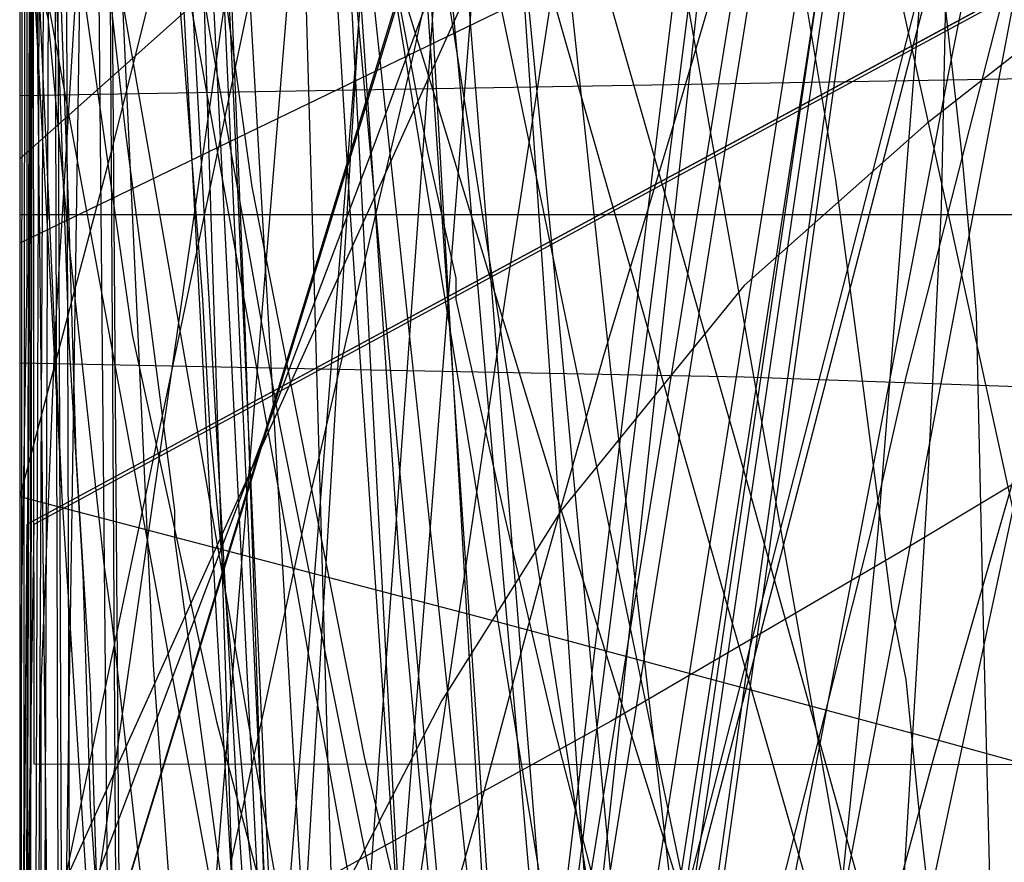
# Model space of a CAD drawing. Header units: millimetres. Extents: x 0 to 1231, y -1 to 564.
# Tile 130 of 163: x 0 to 14, y 96 to 108. Entities that reach past the tile are written whole.
import ezdxf

# ---------------------------------------------------------------- set-up
doc = ezdxf.new("R2010")
doc.units = ezdxf.units.MM
doc.layers.add('1', color=7, linetype='Continuous')

# ---------------------------------------------------------------- blocks, each defined once
blk = doc.blocks.new('PART007')
at = {"layer": '1'}
blk.add_lwpolyline([(1.1, 141.1), (0.8, 138.9), (0.5, 136.8), (0.3, 134.6), (0.1, 131.3), (0, 129.1), (0, 122.5), (0.1, 120.8), (0.1, 120.4), (0.2, 118.2), (0.8, 111.6), (1, 110.6), (1.5, 106.2), (2.2, 100.8), (2.2, 100.4), (2.9, 95.3)], dxfattribs=at)
blk = doc.blocks.new('PART014')
at = {"layer": '1'}
blk.add_lwpolyline([(559.3, 242.7), (491.5, 239.2), (439.2, 237.3), (382.5, 235.5), (327.8, 234.5), (271.3, 233.1), (184.5, 231.5), (126.5, 230.8), (125.1, 227.9), (123.6, 230.8), (0, 231), (0, 41.8), (123.5, 41.8), (125, 44.8), (126.5, 41.8), (162.8, 41.2), (240.9, 38.1), (307.4, 35.7), (376.2, 33.2), (463.1, 29.8), (535.6, 26.7), (606, 23.4)], dxfattribs=at)
blk = doc.blocks.new('PART015')
at = {"layer": '1'}
blk.add_lwpolyline([(281, 0), (289, 23.6), (7.3, 114.3), (0, 90.5)], close=True, dxfattribs=at)
blk = doc.blocks.new('PART019')
at = {"layer": '1'}
blk.add_lwpolyline([(609.6, 303.1), (526.4, 300), (447.8, 296.7), (366.9, 293.5), (242.2, 287.9), (192.2, 285.3), (143.7, 283.1), (142.2, 280.1), (140.7, 283), (106.6, 282.5), (71.1, 282.2), (0, 282.1), (0, 57.2), (71.1, 56.3), (140.6, 55.2), (142.1, 58.2), (143.5, 55.2), (194, 53.5), (257, 52.2), (317, 49.3), (377, 46.2), (503.2, 40.8), (557, 38.2)], dxfattribs=at)
blk = doc.blocks.new('PART020')
at = {"layer": '1'}
blk.add_lwpolyline([(0.1, 120.6), (0, 118.5), (0, 114.2), (0.1, 112.1), (0.2, 109.9), (0.3, 108.2), (0.4, 107.8), (0.7, 104.6), (1.2, 100), (1.3, 99.3), (1.9, 94)], dxfattribs=at)
blk = doc.blocks.new('PART022')
at = {"layer": '1'}
blk.add_lwpolyline([(35.1, 269.8), (0, 31), (48, 22.1), (50, 24.8), (51, 21.6), (163.5, 1.6), (165.5, 4.2), (166.5, 1.1), (172.2, 0), (189.9, 36.2), (272.9, 22.5), (274.8, 25.2), (275.8, 22), (292, 19.6), (328.6, 15.1), (377.1, 10.1)], dxfattribs=at)
blk = doc.blocks.new('PART024')
at = {"layer": '1'}
blk.add_lwpolyline([(363.2, 251.4), (295.9, 248), (262.2, 246.5), (228.5, 245.4), (203.7, 245.3), (202.2, 242.3), (200.7, 245.3), (0.1, 245.4), (0, 52.3), (101.1, 52.1), (151.7, 51.8), (200.8, 51.2), (202.4, 54.1), (202.4, 54), (202.6, 52.6), (202.7, 52.1), (203, 51.5), (203.4, 51.2), (203.6, 51.1), (203.9, 51.1), (216.8, 50.3), (300.7, 45.8), (384.6, 41.6)], dxfattribs=at)
blk = doc.blocks.new('PART025')
at = {"layer": '1'}
blk.add_lwpolyline([(44.6, 0), (96.8, 0), (104.9, 2.3), (137.9, 9), (147.5, 10.9), (147.5, 56.2), (124.3, 179.8), (114.6, 181.7), (62.4, 181.7), (39.2, 164.7), (1.4, 164.7), (0, 155.4), (0, 110.2), (20.1, 1.2)], close=True, dxfattribs=at)
blk = doc.blocks.new('PART026')
at = {"layer": '1'}
blk.add_lwpolyline([(116.7, 8.6), (108.7, 180.7), (15.8, 180.4), (0, 164.8), (9.5, 0)], close=True, dxfattribs=at)
blk = doc.blocks.new('PART027')
at = {"layer": '1'}
blk.add_lwpolyline([(59.2, 106.3), (35.3, 129.4), (26.5, 129.4), (0, 105.8), (0, 1), (14.9, 0.5), (28.1, 0.1), (29.6, 3), (31, 0), (43.5, 0.2), (59.2, 0.2)], close=True, dxfattribs=at)
blk = doc.blocks.new('PART028')
at = {"layer": '1'}
blk.add_lwpolyline([(0.5, 142.2), (0.3, 140.6), (0.3, 140), (0.1, 135.5), (0.1, 134.4), (0, 133.2), (0.1, 131), (0.1, 128.3), (0.2, 126.5), (0.6, 122.1), (0.6, 122), (0.8, 119.8), (1.3, 116.4), (2, 111.8), (2.7, 107.6), (3.7, 102), (5.9, 91)], dxfattribs=at)
blk = doc.blocks.new('PART029')
at = {"layer": '1'}
blk.add_lwpolyline([(353.8, 227.2), (343.9, 225.4), (336.1, 223.9), (336.7, 220.5), (295.9, 213.4), (244.8, 204.4), (233.6, 202.5), (193.8, 195.5), (40.8, 168.8), (0, 161.7), (28.6, 0), (59, 5.5), (59.9, 8.7), (61.9, 6), (72.4, 7.8), (73.4, 11), (75.4, 8.3), (142.8, 19.8), (223.2, 33), (224.2, 36.1), (226.1, 33.5), (342.7, 51), (401, 60.2)], dxfattribs=at)
blk = doc.blocks.new('PART034')
at = {"layer": '1'}
blk.add_lwpolyline([(238.2, 205.7), (198.7, 207.8), (159.2, 209.1), (124.5, 210.1), (89.8, 210.7), (41.1, 210.6), (39.6, 207.7), (38.2, 210.7), (0, 210.9), (1.6, 161.6), (3.3, 130.8), (5.4, 100), (8.4, 67.9), (11.4, 66.7), (8.6, 65), (11.9, 34.4), (15.5, 1.3), (53.2, 0), (54.5, 2.9), (56.1, 0.2), (235, 35.1), (235.9, 38.3)], dxfattribs=at)
blk = doc.blocks.new('PART036')
at = {"layer": '1'}
blk.add_lwpolyline([(91.2, 0), (91.2, 176.9), (4.9, 176.9), (0, 169.3), (0, 0)], close=True, dxfattribs=at)
blk = doc.blocks.new('PART039')
at = {"layer": '1'}
blk.add_lwpolyline([(609.6, 312.6), (526.4, 309.3), (447.8, 305.8), (366.9, 302.2), (242.2, 296.3), (192.2, 293.4), (143.7, 291.1), (142.3, 288.1), (140.7, 291.1), (106.7, 290.5), (71.1, 290.2), (0, 290.1), (0, 62), (71.1, 61.2), (140.6, 60), (142.2, 62.9), (143.6, 59.9), (194.1, 58.1), (257.1, 56.5), (317.1, 53.5), (377, 50.2), (503.3, 44.4), (557, 41.6)], dxfattribs=at)
blk = doc.blocks.new('PART042')
at = {"layer": '1'}
blk.add_lwpolyline([(0, 212.7), (11.9, 39.1), (49.9, 39.1), (51.4, 42.1), (52.9, 39.1), (85.1, 38.7), (122, 38.6), (158.9, 38.9), (166.8, 39.1), (176.7, 39.2), (196.5, 39.6), (198.4, 39.6), (206.4, 39.8), (216.2, 40.1), (218.1, 40.2), (226.1, 40.5), (230.1, 40.6), (234, 40.8), (237.8, 41)], dxfattribs=at)
blk = doc.blocks.new('PART045')
at = {"layer": '1'}
blk.add_lwpolyline([(395, 276), (337.1, 272.6), (279.2, 269.7), (221.2, 267.4), (164.8, 265.9), (163.3, 262.9), (161.8, 265.8), (122.7, 265.3), (82, 265.1), (0.7, 265.3), (0, 65.8), (81.4, 66.4), (122.1, 66.4), (161.3, 65.9), (162.8, 68.8), (164.2, 65.8), (200.5, 64.4), (238.3, 62.6), (313.9, 58.2), (389.4, 53)], dxfattribs=at)
blk = doc.blocks.new('PART046')
at = {"layer": '1'}
blk.add_lwpolyline([(0, 25.8), (25.9, 0), (33.9, 0), (59.2, 24.6), (59.2, 152.2), (45.6, 154.3), (32.8, 155.9), (30.9, 153.2), (29.8, 156.3), (15.9, 157.6), (0, 158.7)], close=True, dxfattribs=at)
blk = doc.blocks.new('PART047')
at = {"layer": '1'}
blk.add_lwpolyline([(238.9, 183.1), (204, 185.1), (202.3, 182.2), (201.1, 185.3), (168.1, 188.1), (142.2, 190.6), (116.3, 193.3), (83.2, 197.8), (81.3, 195), (80.3, 198.2), (33, 207.3), (0, 33.7), (46.9, 25.6), (48.9, 28.3), (49.8, 25.1), (85.6, 18.9), (166.2, 2.4), (168.2, 5), (169.1, 1.8), (178.3, 0), (191, 37.5), (238.8, 29.5)], dxfattribs=at)
blk = doc.blocks.new('PART051')
at = {"layer": '1'}
blk.add_lwpolyline([(0, 187.7), (11.9, 39.1), (49.9, 39.1), (51.4, 42.1), (52.8, 39.1), (85.1, 38.7), (122, 38.6), (158.9, 38.9), (163.1, 39), (173.5, 39.1), (194.3, 39.5), (198.3, 39.6), (204.8, 39.7), (215.2, 40.1), (218.1, 40.2), (225.6, 40.4), (229.8, 40.6), (233.9, 40.8), (237.8, 41)], dxfattribs=at)
blk = doc.blocks.new('PART054')
at = {"layer": '1'}
blk.add_lwpolyline([(238.5, 218.8), (225.8, 219.7), (224.7, 219.7), (211, 220.7), (169.6, 223.4), (158.6, 224.2), (127.6, 225.7), (96.6, 226.8), (40.8, 227.6), (39.3, 224.6), (37.8, 227.6), (0, 227.9), (1.5, 68.5), (4.4, 67.2), (1.7, 65.6), (9.9, 0), (48.3, 1), (49.4, 3.9), (51.2, 1.3), (256.7, 48.6)], dxfattribs=at)
blk = doc.blocks.new('PART059')
at = {"layer": '1'}
blk.add_lwpolyline([(414, 338.2), (315.5, 336), (248.5, 334.2), (184.9, 332.7), (126.4, 331.8), (124.9, 328.9), (123.4, 331.8), (0, 332.2), (0.2, 97.2), (123.9, 97.1), (125.4, 100), (126.8, 97.1), (178.6, 97), (229.8, 96.3), (290.8, 95.1), (370, 94.3)], dxfattribs=at)
blk = doc.blocks.new('PART062')
at = {"layer": '1'}
blk.add_lwpolyline([(59.2, 106.2), (35.3, 129.4), (26.5, 129.4), (0, 105.8), (0, 1), (14.9, 0.5), (28.1, 0), (29.6, 3), (31, 0), (43.5, 0.2), (59.2, 0.2)], close=True, dxfattribs=at)
blk = doc.blocks.new('PART065')
at = {"layer": '1'}
blk.add_lwpolyline([(7.3, 114.4), (0, 90.5), (280.9, 0), (289, 23.6)], close=True, dxfattribs=at)
blk = doc.blocks.new('PART067')
at = {"layer": '1'}
blk.add_lwpolyline([(0.5, 290.7), (0.4, 247.4), (3.4, 245.9), (0.4, 244.4), (0, 12), (37.9, 12.2), (39.3, 15.2), (40.8, 12.2), (343.9, 11.8), (345.4, 14.7), (346.9, 11.7), (409.4, 10.5)], dxfattribs=at)
blk = doc.blocks.new('PART070')
at = {"layer": '1'}
blk.add_lwpolyline([(358.5, 219.1), (344.4, 219.7), (328.9, 221), (295.4, 224.5), (291.5, 254), (283, 254.7), (281.3, 251.9), (280, 254.9), (40.9, 273.7), (39.2, 270.9), (37.9, 273.7), (0, 273.1), (0.4, 234.3), (3.3, 232.9), (0.4, 231.4), (2, 16), (39.9, 15.9), (41.3, 18.8), (42.8, 15.9), (359.2, 15.8)], dxfattribs=at)
blk = doc.blocks.new('PART072')
at = {"layer": '1'}
blk.add_lwpolyline([(63.9, 94.7), (63.7, 96.2), (62.5, 107.2), (62.1, 111.6), (60.1, 147), (0, 146.8), (23.1, 0)], dxfattribs=at)
blk = doc.blocks.new('PART074')
at = {"layer": '1'}
blk.add_lwpolyline([(281, 0), (289, 23.6), (7.3, 114.3), (0, 90.5)], close=True, dxfattribs=at)
blk = doc.blocks.new('PART075')
at = {"layer": '1'}
blk.add_lwpolyline([(7.3, 114.3), (0, 90.5), (281, 0), (289, 23.6)], close=True, dxfattribs=at)
blk = doc.blocks.new('PART076')
at = {"layer": '1'}
blk.add_lwpolyline([(116.7, 8.6), (108.7, 180.7), (15.8, 180.4), (0, 164.8), (9.5, 0)], close=True, dxfattribs=at)
blk = doc.blocks.new('PART078')
at = {"layer": '1'}
blk.add_lwpolyline([(35, 198.6), (0, 34.7), (41.2, 22.8), (43.3, 25.2), (44.1, 22.1), (157.7, 2.9), (159.6, 5.6), (160.6, 2.4), (167.7, 1.2), (177.8, 34), (221.5, 26.5), (263.7, 19.5)], dxfattribs=at)
blk = doc.blocks.new('PART079')
at = {"layer": '1'}
blk.add_lwpolyline([(44.6, 0), (52.7, 2.3), (85.7, 9), (95.3, 10.9), (72.2, 140.7), (62.4, 142.7), (32.1, 120.5), (26.4, 125.5), (1.4, 125.7), (0, 116.4), (20.1, 1.2)], close=True, dxfattribs=at)
blk = doc.blocks.new('PART082')
at = {"layer": '1'}
blk.add_lwpolyline([(0.1, 262.5), (0, 218.1), (2.9, 216.6), (0, 215.1), (0, 15.7), (37.8, 15.5), (39.3, 18.5), (40.8, 15.5), (342.5, 15.4), (344, 18.4), (345.4, 15.3), (357.7, 14.9)], dxfattribs=at)
blk = doc.blocks.new('PART083')
at = {"layer": '1'}
blk.add_lwpolyline([(0, 274.8), (0, 235.9), (2.9, 234.4), (0, 232.9), (0, 35.5), (2.9, 34.1), (0, 32.6), (0, 14.5), (37.9, 14.5), (39.3, 17.4), (40.8, 14.5), (342.8, 14.4), (344.4, 17.3), (345.8, 14.3), (378.6, 12.3)], dxfattribs=at)
blk = doc.blocks.new('PART084')
at = {"layer": '1'}
blk.add_lwpolyline([(0.5, 278.1), (0.4, 234.7), (3.4, 233.2), (0.4, 231.8), (0, 11.9), (37.9, 12.1), (39.3, 15), (40.8, 12.1), (343.9, 11.6), (345.4, 14.6), (346.9, 11.6), (409.4, 10.3)], dxfattribs=at)
blk = doc.blocks.new('PART085')
at = {"layer": '1'}
blk.add_lwpolyline([(0, 249.5), (6.7, 16.6), (44.6, 16.2), (46.1, 19.1), (47.5, 16.1), (105.2, 15.3), (133.8, 15.5), (162.4, 16), (177.9, 16.6), (197.4, 17.3), (212.5, 17.9), (216.9, 18.1), (236.3, 18.9)], dxfattribs=at)
blk = doc.blocks.new('PART087')
at = {"layer": '1'}
blk.add_lwpolyline([(0, 192.6), (10.5, 39.3), (48.7, 37.5), (50.3, 40.4), (51.6, 37.4), (91.5, 35.8), (144.2, 34.2), (173.6, 34.1), (203, 34.3), (251.4, 35.2)], dxfattribs=at)
blk = doc.blocks.new('PART088')
at = {"layer": '1'}
blk.add_lwpolyline([(26.6, 170.7), (24.9, 162.8), (23.1, 154.8), (21.4, 146.9), (19.7, 138.9), (19.5, 138), (18.1, 130.9), (15.6, 118.9), (13.2, 107), (10.9, 95), (9.6, 88.5), (7, 75), (3.1, 55), (0, 39), (41.3, 28), (43.5, 30.5), (44.2, 27.3), (84.3, 17.8), (161.4, 0), (173.8, 37.4), (222.2, 28.2), (259.5, 22.2)], dxfattribs=at)
blk = doc.blocks.new('PART091')
at = {"layer": '1'}
blk.add_lwpolyline([(507.3, 375.4), (320.8, 368.5), (231.6, 364), (186.9, 362), (143.8, 360.5), (142.4, 357.5), (140.8, 360.5), (85.1, 360.4), (0, 360.2), (0, 106.7), (71.1, 107.9), (106.6, 108.2), (140.7, 108.2), (142.2, 111.2), (143.6, 108.1), (183.4, 106.7), (261.2, 103.6), (351.4, 100.2), (363.8, 99.6)], dxfattribs=at)
blk = doc.blocks.new('PART092')
at = {"layer": '1'}
blk.add_lwpolyline([(32.6, 244.5), (7.8, 87.6), (10.5, 85.7), (7.4, 84.7), (0, 37), (46.6, 27.3), (48.6, 29.8), (49.4, 26.7), (165.9, 3), (167.9, 5.6), (168.8, 2.4), (178.2, 0.5), (190.8, 38), (242.9, 28.6)], dxfattribs=at)
blk = doc.blocks.new('PART093')
at = {"layer": '1'}
blk.add_lwpolyline([(82.9, 1.7), (60, 147), (0, 146.8), (23.1, 0)], close=True, dxfattribs=at)
blk = doc.blocks.new('PART095')
at = {"layer": '1'}
blk.add_lwpolyline([(34.3, 258.3), (0, 43), (42.6, 34.6), (44.6, 37.2), (45.6, 34.1), (156.1, 12.3), (158.1, 15), (158.9, 11.8), (166, 10.4), (176.8, 43), (220.2, 34.3), (262.3, 26.2), (264.3, 28.8), (265.2, 25.7), (299.9, 19.9), (331.3, 15.5), (362.8, 11.7)], dxfattribs=at)
blk = doc.blocks.new('PART097')
at = {"layer": '1'}
blk.add_lwpolyline([(0, 174.2), (5.7, 47.5), (43.9, 47.1), (45.4, 50), (46.9, 47.1), (84.1, 47.4), (130.7, 48.2), (185.7, 50.9), (235.2, 53.5), (283, 56.6)], dxfattribs=at)
blk = doc.blocks.new('PART099')
at = {"layer": '1'}
blk.add_lwpolyline([(44.6, 0), (52.7, 2.3), (85.7, 9), (95.3, 10.9), (72.2, 140.7), (62.4, 142.7), (32.1, 120.5), (26.4, 125.5), (1.4, 125.7), (0, 116.4), (20.1, 1.2)], close=True, dxfattribs=at)
blk = doc.blocks.new('PART100')
at = {"layer": '1'}
blk.add_lwpolyline([(269.2, 206.7), (204.2, 206.3), (171.4, 206.6), (169.9, 203.6), (168.5, 206.7), (146.8, 208), (113.4, 210.7), (94.9, 212.5), (77.9, 214.6), (76, 211.9), (75, 215), (52, 218.8), (27.8, 223.3), (0, 24.7), (47, 17.6), (48.9, 20.3), (50, 17.2), (163, 1.3), (164.9, 4), (165.9, 0.8), (171.9, 0), (188.3, 36.7), (249.7, 27.8)], dxfattribs=at)
blk = doc.blocks.new('PART101')
at = {"layer": '1'}
blk.add_lwpolyline([(35, 124.8), (24.3, 129.7), (0, 129.7), (0.2, 121.5), (0.4, 113.2), (0.7, 104.9), (0.8, 101.6), (1, 98.3), (1.1, 95.2)], dxfattribs=at)
blk = doc.blocks.new('PART102')
at = {"layer": '1'}
blk.add_lwpolyline([(35, 124.8), (24.3, 129.8), (0, 129.8), (0, 128.1), (0.4, 111.5), (0.7, 103.2), (0.9, 99.9), (1, 96.6), (1.1, 95.2)], dxfattribs=at)
blk = doc.blocks.new('PART103')
at = {"layer": '1'}
blk.add_lwpolyline([(0, 25.8), (25.9, 0), (33.9, 0), (59.2, 24.5), (59.2, 152.1), (45.6, 154.2), (32.7, 155.9), (30.9, 153.2), (29.8, 156.2), (15.9, 157.5), (0, 158.7)], close=True, dxfattribs=at)
blk = doc.blocks.new('PART104')
at = {"layer": '1'}
blk.add_lwpolyline([(34.1, 262.4), (0, 30.2), (48.1, 21.3), (50, 24), (50.9, 20.8), (163.6, 1.5), (165.5, 4.1), (166.4, 1), (172.2, 0), (189.9, 36.1), (273, 23.1), (274.9, 25.8), (275.9, 22.7), (291.8, 20.4), (328.2, 16.2), (376.6, 11.7)], dxfattribs=at)
blk = doc.blocks.new('PART105')
at = {"layer": '1'}
blk.add_lwpolyline([(268.2, 199.4), (203.2, 199), (170.5, 199.2), (168.9, 196.3), (167.5, 199.4), (145.8, 200.7), (112.4, 203.4), (93.9, 205.2), (76.9, 207.3), (75, 204.6), (74, 207.7), (51.1, 211.5), (26.8, 215.9), (0, 23.9), (47, 16.9), (48.9, 19.6), (50, 16.5), (163, 1.2), (164.8, 3.9), (165.9, 0.8), (171.9, 0), (188.2, 36.7), (249.6, 29)], dxfattribs=at)
blk = doc.blocks.new('PART106')
at = {"layer": '1'}
blk.add_lwpolyline([(108, 12.6), (98.8, 187.6), (95.8, 188.9), (98.7, 190.5), (98.6, 192.4), (97.5, 213.6), (12.8, 213.4), (0, 197.6), (10.4, 0)], close=True, dxfattribs=at)
blk = doc.blocks.new('PART109')
at = {"layer": '1'}
blk.add_lwpolyline([(0.5, 168.6), (0.4, 130.7), (1.9, 98.6), (4.1, 68), (7.1, 66.8), (4.3, 65.1), (10.3, 1.4), (48, 0), (49.3, 3), (50.9, 0.2), (238.1, 32.3)], dxfattribs=at)
blk = doc.blocks.new('PART111')
at = {"layer": '1'}
blk.add_lwpolyline([(285.3, 226.7), (235.7, 230.4), (184.7, 233.9), (144.7, 236.1), (104.7, 237.7), (40.9, 238.6), (39.4, 235.6), (37.9, 238.6), (0, 238), (0.1, 202), (0.6, 165.9), (2.5, 116.8), (4.7, 69.1), (7.8, 67.8), (5, 66.1), (13.4, 0), (51.5, 1.2), (52.6, 4.2), (54.4, 1.6), (268.5, 40.6)], dxfattribs=at)
blk = doc.blocks.new('PART112')
at = {"layer": '1'}
blk.add_lwpolyline([(82.9, 1.6), (60, 146.9), (0, 146.8), (23.1, 0)], close=True, dxfattribs=at)
blk = doc.blocks.new('PART114')
at = {"layer": '1'}
blk.add_lwpolyline([(285.3, 214.2), (235.7, 217.9), (184.7, 221.4), (144.7, 223.6), (104.7, 225.2), (40.8, 226.1), (39.4, 223.1), (37.9, 226.1), (0, 225.5), (0.7, 158.8), (2.5, 113.1), (4.7, 69.1), (7.8, 67.8), (5, 66.1), (13.4, 0), (51.5, 1.2), (52.6, 4.2), (54.4, 1.6), (268.5, 40.6)], dxfattribs=at)
blk = doc.blocks.new('PART115')
at = {"layer": '1'}
blk.add_lwpolyline([(2.8, 164.2), (3.6, 156.6), (4, 153.6), (4.3, 150.6), (4.7, 147.6), (4.7, 147.5), (5.3, 143), (6.7, 134), (8, 126.5), (8.7, 122.3), (9.3, 119), (10.6, 111.5), (11.6, 105.5), (12, 102.5), (12.4, 99.4), (12.6, 98.4), (12.8, 96.4), (13.3, 91.9)], dxfattribs=at)
blk = doc.blocks.new('PART116')
at = {"layer": '1'}
blk.add_lwpolyline([(91.2, 0), (91.2, 176.9), (4.9, 176.9), (0, 169.3), (0, 0)], close=True, dxfattribs=at)
blk = doc.blocks.new('PART117')
at = {"layer": '1'}
blk.add_lwpolyline([(112.9, 0), (112.9, 505.6), (15.4, 505.6), (0, 489.2), (0, 0)], close=True, dxfattribs=at)
blk = doc.blocks.new('PART118')
at = {"layer": '1'}
blk.add_lwpolyline([(112.9, 0), (112.9, 505.6), (15.4, 505.6), (0, 489.1), (0, 0)], close=True, dxfattribs=at)
blk = doc.blocks.new('PART119')
at = {"layer": '1'}
blk.add_lwpolyline([(91.3, 176.9), (4.9, 176.9), (0, 169.3), (0, 0), (91.3, 0)], close=True, dxfattribs=at)
blk = doc.blocks.new('PART120')
at = {"layer": '1'}
blk.add_lwpolyline([(0.2, 166.9), (0.7, 154.3), (0.7, 153.2), (1, 148), (1.3, 142.7), (1.5, 140.3), (1.7, 137.4), (2.1, 132.1), (2.5, 127.9), (2.7, 126.5), (2.7, 125.8), (3, 123.7), (3.4, 120.5), (3.8, 117.4), (4.2, 115.2), (4.3, 114.3), (4.6, 112.2), (5.8, 105.9), (6.2, 104.1), (6.2, 103.8), (6.9, 100.7), (7.6, 97.7), (8.4, 94.6)], dxfattribs=at)
blk = doc.blocks.new('PART121')
at = {"layer": '1'}
blk.add_lwpolyline([(63.9, 94.7), (63.7, 96.2), (62.5, 107.2), (62.1, 111.6), (60.1, 147), (0, 146.8), (23.1, 0)], dxfattribs=at)
blk = doc.blocks.new('PART122')
at = {"layer": '1'}
blk.add_lwpolyline([(78.2, 0.2), (77.9, 179.2), (0, 179.3), (0, 0)], close=True, dxfattribs=at)
blk = doc.blocks.new('PART123')
at = {"layer": '1'}
blk.add_lwpolyline([(118.9, 8.6), (108.8, 224.9), (15.9, 224.6), (0, 209.1), (12.1, 0)], close=True, dxfattribs=at)
blk = doc.blocks.new('PART124')
at = {"layer": '1'}
blk.add_lwpolyline([(52.1, 0), (152, 0.7), (181.2, 179.9), (185.2, 204.1), (185.2, 249.4), (93.2, 249.6), (41, 249.6), (31.1, 238.1), (0, 45.3), (0, 0)], close=True, dxfattribs=at)
blk = doc.blocks.new('PART125')
at = {"layer": '1'}
blk.add_lwpolyline([(118.8, 8.6), (108.8, 224.9), (15.8, 224.6), (0, 209.1), (12.1, 0)], close=True, dxfattribs=at)
blk = doc.blocks.new('PART126')
at = {"layer": '1'}
blk.add_lwpolyline([(78.2, 0.2), (77.9, 179.2), (0, 179.3), (0, 0)], close=True, dxfattribs=at)
blk = doc.blocks.new('PART128')
at = {"layer": '1'}
blk.add_lwpolyline([(82.9, 1.6), (60, 140.7), (0, 140.6), (23.1, 0)], close=True, dxfattribs=at)
blk = doc.blocks.new('PART130')
at = {"layer": '1'}
blk.add_lwpolyline([(2, 163.8), (2.3, 159.8), (2.7, 156.1), (3, 152.5), (3.4, 148.9), (4.1, 142.2), (4.9, 134.9), (5.7, 127.3), (6.6, 119.4), (7.5, 111.2), (8.4, 102.8), (10.4, 85.6)], dxfattribs=at)
blk = doc.blocks.new('PART131')
at = {"layer": '1'}
blk.add_lwpolyline([(172.6, 119.6), (151, 120.9), (129.1, 122.3), (109.7, 123.5), (90.3, 124.9), (71.1, 126.3), (61.7, 127), (52.4, 127.8), (40, 128.8), (27.5, 129.9), (21.1, 130.5), (14.5, 131.2), (7.6, 131.8), (0.4, 132.5), (0.2, 126.6), (0, 120.6), (0.3, 114.8), (0.8, 108.9), (1.6, 103.3), (2.8, 97.8), (4.3, 92.2)], dxfattribs=at)
blk = doc.blocks.new('PART132')
at = {"layer": '1'}
blk.add_lwpolyline([(0.2, 241.8), (0, 41.3)], dxfattribs=at)
blk = doc.blocks.new('PART133')
at = {"layer": '1'}
blk.add_lwpolyline([(108.3, 168.1), (79.9, 160.8), (76.8, 160), (51.2, 153.1), (43.1, 150.8), (35.1, 148.6), (27.2, 146.3), (19.7, 144), (15, 142.6), (10.3, 141), (5.4, 139.4), (2.8, 138.5), (0, 137.6), (1.1, 133.7), (2.3, 129.6), (3.5, 125.3), (4.8, 120.8), (7.4, 111.5), (10.2, 101.7), (13, 91.7)], dxfattribs=at)
blk = doc.blocks.new('PART134')
at = {"layer": '1'}
blk.add_lwpolyline([(0.4, 164.7), (0.1, 157.7), (0, 152.8), (0, 148.8), (0.1, 145), (0.3, 141.3), (0.5, 136.5), (0.7, 133.2), (0.9, 129.6), (1.1, 125.9), (1.3, 122.1), (1.9, 112.9), (2.6, 103.8), (2.7, 102), (3.6, 92.4)], dxfattribs=at)
blk = doc.blocks.new('PART135')
at = {"layer": '1'}
blk.add_lwpolyline([(0.4, 174.6), (0.6, 157.3), (0.9, 140.3), (1.7, 119.8), (2.8, 99.2), (5, 61.6)], dxfattribs=at)
blk = doc.blocks.new('PART136')
at = {"layer": '1'}
blk.add_lwpolyline([(12.8, 176.7), (0, 87.8)], dxfattribs=at)
blk = doc.blocks.new('PART137')
at = {"layer": '1'}
blk.add_lwpolyline([(20.5, 184.3), (14.5, 158.7), (11.4, 146.1), (8.3, 133.8), (6.8, 127.8), (5.4, 122.1), (3.9, 116.5), (3.2, 113.4), (2.6, 111.1), (1.3, 105.9), (0, 101), (6.5, 99.3), (13.2, 97.5), (20.1, 95.6)], dxfattribs=at)
blk = doc.blocks.new('PART138')
at = {"layer": '1'}
blk.add_lwpolyline([(7.5, 240.9), (0, 121.4), (22, 0)], dxfattribs=at)
blk = doc.blocks.new('PART139')
at = {"layer": '1'}
blk.add_lwpolyline([(29.7, 164.1), (26.8, 161.9), (23.2, 158.6), (21.3, 156.7), (19.5, 154.8), (16, 150.7), (13.9, 147.8), (11.9, 144.7), (11.1, 143.4), (9.2, 139.8), (8.7, 138.9), (8.2, 137.8), (6.4, 133.7), (5, 130), (3.6, 125.4), (2.4, 120), (1.5, 115), (0.8, 108.2), (0.5, 103.3), (0.3, 98.3), (0.3, 94.3)], dxfattribs=at)
blk = doc.blocks.new('PART140')
at = {"layer": '1'}
blk.add_lwpolyline([(0.3, 166.4), (0.2, 155.9), (0.4, 140), (0.5, 137.2), (0.7, 130.8), (1, 124.5), (1.6, 118.2), (2.2, 113.3), (3.3, 105.4), (4.9, 97.3), (5.7, 93.9)], dxfattribs=at)
blk = doc.blocks.new('PART141')
at = {"layer": '1'}
blk.add_lwpolyline([(247, 180.8), (217.2, 182.8), (187.7, 184.5), (156.3, 185.9), (124.9, 186.7), (98.7, 187.2), (72.4, 187.6), (45.4, 188.1), (18.4, 188.8), (0, 19.2), (8.5, 18.4), (16.8, 17.6), (33, 16.1), (37.3, 15.7), (52.3, 14.5), (71.8, 13), (100.5, 10.9), (129.2, 9), (173, 6.2), (216.9, 3.8), (234.5, 2.9), (267.9, 1.3)], dxfattribs=at)
blk = doc.blocks.new('PART142')
at = {"layer": '1'}
blk.add_lwpolyline([(1.1, 166.4), (1.4, 157.4), (1.6, 148), (1.9, 138.8), (2.5, 120.6), (3.2, 103.4), (3.5, 94.6)], dxfattribs=at)
blk = doc.blocks.new('PART143')
at = {"layer": '1'}
blk.add_lwpolyline([(108.9, 115.1), (93.9, 117.6), (83.3, 110.6), (78.9, 111.3), (74.6, 111.9), (66.4, 113.1), (60.6, 113.8), (54.7, 114.5), (48.7, 114.9), (42.7, 115.2), (36.9, 115.2), (32, 114.9), (29.5, 114.5), (27.1, 114), (23.3, 112.8), (19.7, 111.2), (15.7, 108.5), (12.9, 106.3), (10.3, 104), (7.7, 100.8), (6, 98.1), (4.5, 95.2)], dxfattribs=at)
blk = doc.blocks.new('PART144')
at = {"layer": '1'}
blk.add_lwpolyline([(0.2, 262), (0.2, 219.2), (0.1, 214.2), (0.1, 104.1), (0, 98.2), (0, 71.1), (3.9, 71.3), (7.6, 71.6), (14.7, 72.2), (21.4, 72.7), (28, 73.2), (38.3, 74.1), (49, 75), (59.7, 76), (70.6, 77), (101, 79.6), (131.1, 82.1), (161, 84.7), (191, 87.6), (201, 88.6), (211.1, 89.5), (221.1, 90.3), (231.2, 90.8), (243.8, 91)], dxfattribs=at)
blk = doc.blocks.new('PART145')
at = {"layer": '1'}
blk.add_lwpolyline([(120.1, 164.2), (104.5, 160.7), (85.9, 156.3), (76.6, 154), (67.1, 151.6), (58.4, 149.4), (40.8, 145), (32.1, 142.8), (23.6, 140.6), (15.4, 138.5), (7.4, 136.4), (0, 134.5), (38.6, 0)], dxfattribs=at)
blk = doc.blocks.new('PART146')
at = {"layer": '1'}
blk.add_lwpolyline([(105, 0), (105, 105), (0, 105), (0, 0)], close=True, dxfattribs=at)
blk = doc.blocks.new('PART147')
at = {"layer": '1'}
blk.add_lwpolyline([(34.3, 256), (0, 92.5), (4.5, 91.3), (14.1, 88.7), (19.2, 87.3), (29.6, 84.6), (40.4, 81.7), (51.5, 78.8), (73.9, 73.2), (85, 70.5), (95.4, 68), (105.7, 65.6), (125.9, 60.9), (150.4, 54.9), (167, 50.7), (175, 48.7), (199.7, 42.6), (224.5, 36.7), (241.3, 33)], dxfattribs=at)
blk = doc.blocks.new('PART148')
at = {"layer": '1'}
blk.add_lwpolyline([(70, 0), (70, 200), (0, 200), (0, 0)], close=True, dxfattribs=at)
blk = doc.blocks.new('PART149')
at = {"layer": '1'}
blk.add_lwpolyline([(70, 200), (0, 200), (0, 0), (70, 0)], close=True, dxfattribs=at)
blk = doc.blocks.new('PART150')
at = {"layer": '1'}
blk.add_lwpolyline([(16.2, 164.6), (13.5, 162.3), (11.1, 159.8), (8.9, 157.1), (6.8, 153.6), (5, 149.9), (3.9, 147.1), (3.1, 144.2), (1.7, 138.4), (0.8, 132.8), (0.3, 127.1), (0, 119.6), (0, 112), (0.6, 101), (1.3, 89.9)], dxfattribs=at)
blk = doc.blocks.new('PART151')
at = {"layer": '1'}
blk.add_lwpolyline([(16.2, 164.6), (13.5, 162.3), (11.1, 159.8), (9, 157.1), (6.8, 153.6), (5, 149.9), (4, 147.1), (3.1, 144.3), (1.8, 138.5), (0.9, 132.8), (0.3, 127.1), (0, 119.6), (0.1, 112), (0.6, 101), (1.3, 89.9)], dxfattribs=at)
blk = doc.blocks.new('PART152')
at = {"layer": '1'}
blk.add_lwpolyline([(0, 306), (0, 58.5), (3.8, 58.6), (14.3, 58.6), (20.7, 58.7), (26.7, 58.7), (32.5, 58.8), (89.8, 58.8), (100.5, 58.7), (111.3, 58.7), (132.9, 58.6), (187.7, 58.6), (241.5, 58.2), (269.7, 57.7), (298, 57), (354.8, 55.4)], dxfattribs=at)
blk = doc.blocks.new('PART160')
at = {"layer": '1'}
blk.add_lwpolyline([(0.9, 294.2), (0.1, 56.7), (0, 0), (81, 0), (290.1, 0), (297.4, 41.7), (323.1, 41.7), (336.7, 41.6), (359.5, 41.6)], dxfattribs=at)
blk = doc.blocks.new('PART163')
at = {"layer": '1'}
blk.add_lwpolyline([(1.3, 169.4), (2.4, 154.9), (4.2, 131.3), (5.1, 119.3), (6.3, 106.4), (7.4, 93.8)], dxfattribs=at)
blk = doc.blocks.new('PART168')
at = {"layer": '1'}
blk.add_lwpolyline([(32.3, 113.1), (30.2, 111.6), (25.5, 108.3), (20.6, 105.2), (16.5, 102.6), (12.5, 100.2), (8.4, 97.8), (4.4, 95.6)], dxfattribs=at)
blk = doc.blocks.new('PART169')
at = {"layer": '1'}
blk.add_lwpolyline([(204, 112.8), (138, 112.8), (129.3, 112.7), (120.7, 112.6), (111.3, 112.4), (110.8, 112.4), (99.6, 112.7), (88.4, 113.2), (77.2, 113.8), (68.3, 114.3), (63.8, 114.7), (59.4, 115.1), (45.2, 116.9), (37.5, 118), (29.9, 119.1), (9.9, 119.1), (5, 105.9), (0, 92.7)], dxfattribs=at)
blk = doc.blocks.new('PART170')
at = {"layer": '1'}
blk.add_lwpolyline([(32, 181.6), (26.3, 159.7), (19.7, 134.4), (13, 109), (6.5, 83.8)], dxfattribs=at)
blk = doc.blocks.new('PART172')
at = {"layer": '1'}
blk.add_lwpolyline([(8.2, 164), (7.7, 154.6), (7.1, 145), (5.9, 125.3), (5.3, 115.5), (4.7, 105.8), (4, 94.2)], dxfattribs=at)
blk = doc.blocks.new('PART173')
at = {"layer": '1'}
blk.add_lwpolyline([(80.1, 0), (80.1, 182), (0, 182), (0, 0)], close=True, dxfattribs=at)
blk = doc.blocks.new('PART174')
at = {"layer": '1'}
blk.add_lwpolyline([(162, 0), (162, 207.1), (0, 207.1), (0, 0)], close=True, dxfattribs=at)
blk = doc.blocks.new('PART175')
at = {"layer": '1'}
blk.add_lwpolyline([(7.8, 167.7), (8.6, 162.1), (9.6, 156.5), (10.5, 151.2), (11.3, 147.1), (12, 143.1), (12.9, 136.1), (13.3, 131.4), (13.6, 126.8), (13.6, 118), (13.2, 112.7), (12.8, 108.1), (12.2, 100.5), (11.6, 94.6)], dxfattribs=at)
blk = doc.blocks.new('PART176')
at = {"layer": '1'}
blk.add_lwpolyline([(24.9, 229), (0, 33.2), (29.2, 29.5), (39.1, 28.3), (58.5, 25.9), (87.1, 22.6), (115.7, 19.4), (165.2, 14.1), (213.7, 9), (232.7, 7), (251.8, 5.2)], dxfattribs=at)
blk = doc.blocks.new('PART177')
at = {"layer": '1'}
blk.add_lwpolyline([(70, 0), (70, 140), (0, 140), (0, 0)], close=True, dxfattribs=at)
blk = doc.blocks.new('PART178')
at = {"layer": '1'}
blk.add_lwpolyline([(1.3, 173.5), (1.7, 162.4), (2.1, 151.1), (2.7, 139.4), (3.3, 127.9), (4, 116.5), (4.7, 105), (5.4, 94.7)], dxfattribs=at)
blk = doc.blocks.new('PART179')
at = {"layer": '1'}
blk.add_lwpolyline([(0.2, 268.9), (0.9, 27.8), (5.4, 27.9), (9.7, 28), (18.1, 28), (26.2, 28.1), (34.3, 28.1), (45, 28.2), (67, 28.4), (78, 28.7), (93.7, 29.4), (109.4, 30.3), (125, 31.5), (140.6, 32.6), (164.6, 34.4), (188.7, 36.3), (242.1, 40.7), (283.6, 43.5), (313.9, 45.9), (323.9, 46.5), (338, 47), (352.1, 47.2), (375.1, 47.4)], dxfattribs=at)
blk = doc.blocks.new('PART180')
at = {"layer": '1'}
blk.add_lwpolyline([(130.2, 170.9), (112.6, 161.4), (0.2, 100.6), (0, 87.6), (103.3, 11.8), (119.4, 0), (120.7, 1.3), (122.2, 2.5), (123.7, 3.5), (125.4, 4.3), (126.2, 6.6), (127.3, 9.7), (128.5, 12.4), (129.8, 15.1), (131.1, 17.6), (132.5, 20.1), (134.8, 23.4), (137.2, 26.6), (140.9, 31), (144.5, 35), (148.4, 38.8), (152.6, 42.2), (156.9, 45.4)], dxfattribs=at)
blk = doc.blocks.new('PART181')
at = {"layer": '1'}
blk.add_lwpolyline([(0, 331.1), (0, 95)], dxfattribs=at)
blk = doc.blocks.new('PART183')
at = {"layer": '1'}
blk.add_lwpolyline([(75.6, 146.1), (68, 145.7), (60.6, 145.3), (57, 145.1), (53.5, 144.8), (46.9, 144.4), (43.8, 144.1), (40.8, 143.9), (39, 141.7), (35.6, 137.7), (33.9, 135.8), (31.5, 133.1), (28.9, 130.4), (23.5, 125.2), (19.8, 122), (17.1, 120), (14.3, 118), (11.4, 116.2), (8.6, 114.5), (4.4, 111.9), (2.3, 110.7), (0, 109.3), (0, 59.3)], dxfattribs=at)
blk = doc.blocks.new('PART186')
at = {"layer": '1'}
blk.add_lwpolyline([(0, 254.7), (0, 49.7), (2, 49.9), (4.1, 50), (8.7, 50.3), (13.7, 50.6), (19, 50.8), (30, 51.4), (35.6, 51.6), (40.9, 51.7), (49.4, 51.9), (57.5, 51.8), (65.7, 51.6), (82, 51.1), (102.7, 50.5), (123.2, 50.1), (164.6, 49), (247.5, 46.8), (330.5, 44.6), (380.4, 43.4)], dxfattribs=at)
blk = doc.blocks.new('PART187')
at = {"layer": '1'}
blk.add_lwpolyline([(189.9, 149.4), (149.1, 151.5), (130.7, 152.3), (112.4, 153), (77.8, 154.4), (51.8, 155.4), (41.3, 155.6), (36, 155.7), (20.1, 155.7), (14.9, 155.6), (10, 155.6), (5.5, 155.5), (1.5, 155.4), (1.3, 144), (1.2, 132.9), (1, 122.1), (0.9, 111.3), (0.7, 98), (0.5, 84.6)], dxfattribs=at)
blk = doc.blocks.new('PART190')
at = {"layer": '1'}
blk.add_lwpolyline([(0.1, 276.5), (0, 220), (0, 29.5), (10.2, 28.8), (20.3, 28.2), (30.1, 27.8), (40, 27.6), (51.4, 27.8), (63, 28.3), (74.6, 28.9), (86.2, 29.7), (132.6, 32.3), (174.8, 34.9), (216.9, 37.7), (254.3, 40.2), (273, 41.5), (273.9, 41.5), (288.1, 42.4), (303.2, 43.2), (317.5, 43.6), (331.8, 43.9), (342.3, 44), (352.8, 43.9), (366.2, 43.4)], dxfattribs=at)
blk = doc.blocks.new('PART194')
at = {"layer": '1'}
blk.add_lwpolyline([(0, 190.4), (4.8, 39.5), (24.6, 39.5), (45, 39.7), (62.3, 40.1), (79.6, 40.6), (96.8, 41), (114, 41.6), (118.1, 41.7), (146, 42.9), (178.7, 44.6), (206, 46.4), (233.1, 48.4), (239.6, 49)], dxfattribs=at)
blk = doc.blocks.new('PART198')
at = {"layer": '1'}
blk.add_lwpolyline([(16.4, 163.6), (12.7, 141.2), (12, 137), (6.9, 103.8), (4.8, 89.5)], dxfattribs=at)
blk = doc.blocks.new('PART199')
at = {"layer": '1'}
blk.add_lwpolyline([(30.5, 167.5), (27.9, 156.4), (25.3, 145.6), (22.7, 135), (20.2, 124.8), (17.7, 115), (15.3, 105.8), (14.2, 101.5), (13, 97.3), (10.6, 88.5), (9.3, 84), (7.9, 79.1), (7.1, 76.5), (6.3, 73.8), (5.4, 70.9), (4.5, 67.8), (3.5, 64.4), (2.4, 60.9), (1.3, 57.1), (0, 52.9), (38.9, 43.4), (154.8, 14.9), (166.7, 53.3)], dxfattribs=at)
blk = doc.blocks.new('PART200')
at = {"layer": '1'}
blk.add_lwpolyline([(80.2, 0), (80.2, 182), (0, 182), (0, 0)], close=True, dxfattribs=at)
blk = doc.blocks.new('PART202')
at = {"layer": '1'}
blk.add_lwpolyline([(10.5, 172.1), (0, 26.4), (3.1, 26), (6.4, 25.7), (9.9, 25.3), (13.5, 25), (21.2, 24.2), (29.3, 23.3), (37.7, 22.4), (45.3, 21.6), (46.2, 21.6), (54.6, 20.7), (62.8, 19.9), (70.6, 19.1), (78.3, 18.4), (94.1, 17), (110, 15.6), (125.9, 14.3), (157.9, 11.5), (183, 9.4), (208, 7.4), (220.6, 6.4), (240.5, 5)], dxfattribs=at)
blk = doc.blocks.new('PART203')
at = {"layer": '1'}
blk.add_lwpolyline([(19.3, 172.6), (16.9, 160.9), (14.5, 149.6), (13.4, 144.1), (12.3, 138.8), (11.2, 133.6), (10.1, 128.6), (9.1, 123.9), (8.2, 119.3), (7.2, 115.1), (6.4, 111), (5.6, 107.3), (4.8, 103.9), (4.1, 100.9), (3.5, 98.1), (3, 95.8)], dxfattribs=at)
blk = doc.blocks.new('PART204')
at = {"layer": '1'}
blk.add_lwpolyline([(0, 180.6), (0, 136.1), (0.1, 121), (0.4, 93.9), (0.6, 80.5), (0.8, 67.2), (1, 56.4), (1.1, 45.5), (1.3, 34.4), (1.4, 22.9), (4.5, 22.9), (7.9, 22.8), (11.6, 22.8), (15.4, 22.7), (23.3, 22.7), (31.2, 22.8), (41.7, 23), (67.7, 24), (102.3, 25.4), (120.7, 26.1), (139, 26.9), (179.9, 29)], dxfattribs=at)
blk = doc.blocks.new('PART205')
at = {"layer": '1'}
blk.add_lwpolyline([(0.1, 295.9), (0.1, 181.7), (0, 168.9), (0, 44.5), (4.2, 44.2), (8.2, 43.9), (12, 43.7), (15.7, 43.5), (22.9, 43.2), (30, 43.1), (41.2, 43.2), (52.8, 43.7), (76.4, 45.1), (99.7, 46.5), (122.8, 47.7), (165, 50.4), (207.1, 53.1), (244.6, 55.6)], dxfattribs=at)
blk = doc.blocks.new('PART206')
at = {"layer": '1'}
blk.add_lwpolyline([(26.5, 165.6), (24.2, 157.5), (21.8, 149.2), (19.3, 140.9), (17, 132.7), (14.6, 124.7), (12.4, 117), (10.3, 109.7), (9.3, 106.3), (8.3, 103), (7.4, 99.8), (6.6, 96.8), (5.8, 94)], dxfattribs=at)
blk = doc.blocks.new('PART207')
at = {"layer": '1'}
blk.add_lwpolyline([(130.2, 170.9), (112.6, 161.4), (0.1, 100.6), (0, 87.6)], dxfattribs=at)
blk = doc.blocks.new('PART209')
at = {"layer": '1'}
blk.add_lwpolyline([(0, 368.3), (0, 102.9), (5, 102.8), (10.3, 102.7), (15.9, 102.5), (21.8, 102.3), (27.8, 102.2), (34.1, 102), (40.5, 101.8), (47, 101.6), (60.4, 101.3), (73.9, 100.9), (87.4, 100.4), (100.6, 100), (107.7, 99.8), (114.6, 99.6), (128.5, 99.2), (148.1, 98.7), (167.8, 98.2), (208.8, 96.9), (243.1, 95.9)], dxfattribs=at)
blk = doc.blocks.new('PART213')
at = {"layer": '1'}
blk.add_lwpolyline([(33.2, 129.5), (32, 127.6), (30.7, 125.7), (29.3, 123.9), (27.8, 122.2), (25.1, 119.3), (23.7, 117.9), (22.2, 116.6), (19.8, 114.9), (17.3, 113.3), (14.7, 111.8), (12, 110.4), (0, 104.6), (0, 54.6)], dxfattribs=at)
blk = doc.blocks.new('PART214')
at = {"layer": '1'}
blk.add_lwpolyline([(49.3, 248.3), (0, 58.5), (3.9, 57.3), (8.2, 55.9), (12.9, 54.5), (17.9, 52.9), (23, 51.3), (28.2, 49.7), (33.4, 48.2), (38.5, 46.6), (48.1, 43.8), (62.3, 40.1), (76.6, 36.6), (99.4, 30.9), (122, 25.1), (141.6, 20), (151.5, 17.3), (161.7, 14.6)], dxfattribs=at)
blk = doc.blocks.new('PART219')
at = {"layer": '1'}
blk.add_lwpolyline([(0, 266.7), (0.7, 46.2), (0.8, 3.5), (40.8, 0), (47.5, 0.9), (54.5, 1.7), (61.8, 2.6), (69.3, 3.6), (77.1, 4.5), (79.7, 4.9), (85.1, 5.5), (93.3, 6.5), (101.6, 7.6), (118.6, 9.7), (135.8, 11.8), (152.9, 13.9), (169.8, 16)], dxfattribs=at)
blk = doc.blocks.new('PART220')
at = {"layer": '1'}
blk.add_lwpolyline([(0.7, 290.6), (0, 63.8), (4.2, 63.7), (8.5, 63.7), (13, 63.6), (17.6, 63.5), (27.2, 63.4), (37.1, 63.2), (67.8, 62.9), (78, 62.8), (87, 62.7), (95.8, 62.7), (113.3, 62.5), (139.2, 61.8), (165.3, 60.9), (225, 59.1), (279.1, 57.7), (332, 56.3), (355.4, 55.7)], dxfattribs=at)
blk = doc.blocks.new('PART221')
at = {"layer": '1'}
blk.add_lwpolyline([(0.5, 170.3), (1, 160), (1.6, 149.9), (3, 129.5), (4.8, 107.9), (6.8, 86.2)], dxfattribs=at)
blk = doc.blocks.new('PART222')
at = {"layer": '1'}
blk.add_lwpolyline([(1.7, 169.9), (3.3, 151.4), (4.3, 139.6), (6.1, 119.7), (7.6, 104.2), (9.3, 86)], dxfattribs=at)
blk = doc.blocks.new('PART223')
at = {"layer": '1'}
blk.add_lwpolyline([(80.2, 0), (80.2, 182.1), (0, 182.1), (0, 0)], close=True, dxfattribs=at)
blk = doc.blocks.new('PART224')
at = {"layer": '1'}
blk.add_lwpolyline([(5.6, 166.3), (7.6, 153.1), (9.2, 143.9), (10.1, 138.9), (10.9, 134), (12.1, 127), (12.7, 122.4), (13, 118), (13.2, 115.3), (13.2, 109.9), (13.1, 105.1), (12.9, 101), (12.5, 94.4)], dxfattribs=at)
blk = doc.blocks.new('PART225')
at = {"layer": '1'}
blk.add_lwpolyline([(247.6, 220.3), (232.5, 221.6), (205.8, 223.4), (191.3, 224.7), (176.8, 225.8), (159.3, 226.9), (141.9, 227.6), (108.7, 228.6), (91.8, 229.3), (83.3, 229.6), (74.6, 229.8), (61.6, 230.1), (48.6, 230.2), (24.1, 230.2), (0, 31.4), (27.9, 27.7), (39.1, 26.3), (55.8, 24.1), (83.2, 20.8), (110.5, 17.6), (157.8, 12.3), (204.1, 7.2), (222.3, 5.2), (240.6, 3.4)], dxfattribs=at)
blk = doc.blocks.new('PART226')
at = {"layer": '1'}
blk.add_lwpolyline([(11.6, 179), (9.5, 160.4), (7.9, 143.9), (6.4, 127.5), (3.8, 95)], dxfattribs=at)
blk = doc.blocks.new('PART227')
at = {"layer": '1'}
blk.add_lwpolyline([(130.1, 170.9), (112.5, 161.4), (0.1, 100.6), (0, 87.6), (103.3, 11.8), (119.4, 0), (120.7, 1.3), (122.2, 2.5), (123.6, 3.5), (125.4, 4.3), (126.1, 6.6), (127.3, 9.7), (128.5, 12.4), (129.8, 15.1), (131.1, 17.6), (132.5, 20.1), (134.8, 23.4), (137.2, 26.6), (140.8, 31), (144.5, 35), (148.4, 38.8), (152.5, 42.2), (156.8, 45.4)], dxfattribs=at)
blk = doc.blocks.new('PART228')
at = {"layer": '1'}
blk.add_lwpolyline([(0, 269.9), (0.6, 77.2)], dxfattribs=at)
blk = doc.blocks.new('PART229')
at = {"layer": '1'}
blk.add_lwpolyline([(1, 240), (0, 41.4), (8.9, 41.7), (18, 41.9), (27.2, 42.2), (36.6, 42.4), (55.5, 42.8), (74.4, 42.9), (89.6, 42.9), (104.8, 42.8), (134.9, 42.5), (169.6, 42.2), (186.9, 41.9), (204.2, 41.5), (232.4, 40.9), (260.6, 40.1)], dxfattribs=at)
blk = doc.blocks.new('PART230')
at = {"layer": '1'}
blk.add_lwpolyline([(157.9, 136.3), (140.4, 137.5), (122.8, 138.7), (105.2, 139.5), (96.4, 139.8), (87.6, 139.9), (77.6, 139.9), (67.7, 139.8), (52.6, 140), (46.5, 140.2), (40.2, 140.3), (31.9, 140.4), (23.6, 140.3), (19.6, 140.1), (15.7, 140), (12.1, 139.9), (8.7, 139.8), (8.3, 133.1), (7.7, 126.1), (7.2, 118.9), (6.7, 111.5), (5.5, 96.3), (4.9, 88.8)], dxfattribs=at)
blk = doc.blocks.new('PART231')
at = {"layer": '1'}
blk.add_lwpolyline([(0, 326.5), (1.4, 88.9), (6.3, 89.1), (11.6, 89.2), (17.1, 89.3), (22.9, 89.4), (29, 89.6), (35.2, 89.7), (48.2, 89.9), (61.6, 90), (75.2, 90.1), (88.6, 90.1), (101.8, 90), (114.2, 89.8), (126.5, 89.6), (139, 89.5), (156.7, 89.1), (174.3, 88.6), (190.2, 88.3), (206.1, 88.1), (237.2, 87.4)], dxfattribs=at)
blk = doc.blocks.new('PART235')
at = {"layer": '1'}
blk.add_lwpolyline([(28.4, 166), (25.6, 154.6), (22.9, 143.4), (20.1, 132.3), (17.4, 121.5), (14.7, 110.9), (12.6, 102.7), (12.1, 100.5), (9.3, 89.4)], dxfattribs=at)
blk = doc.blocks.new('PART237')
at = {"layer": '1'}
blk.add_lwpolyline([(54.2, 133.3), (0, 140.8), (29.3, 0.1), (82, 0)], close=True, dxfattribs=at)
blk = doc.blocks.new('PART238')
at = {"layer": '1'}
blk.add_lwpolyline([(29.2, 165.2), (28.4, 160.7), (28.2, 158.5), (28.2, 157.3), (28.1, 155.9), (0, 155.1), (15.2, 13), (25.9, 13.4), (36.8, 13.7), (59, 14.5), (74.7, 15), (95.1, 15.7), (95.6, 15.7), (114.7, 16.3), (134.3, 17.1), (154.4, 18.1), (174.6, 19.3), (195.6, 20.7), (216.6, 22.4), (236.2, 24)], dxfattribs=at)
blk = doc.blocks.new('PART240')
at = {"layer": '1'}
blk.add_lwpolyline([(142.7, 158.6), (92.7, 158.6), (86.8, 158.5), (80.8, 158.3), (74.9, 158.1), (69, 157.7), (61.9, 157.1), (54.9, 156.6), (46.7, 155.8), (38.7, 155), (35.5, 151.2), (33.7, 149.3), (32, 147.3), (27.3, 142.6), (25, 140.6), (22.7, 138.7), (19.2, 136.1), (15.5, 133.8), (11.1, 131.2), (6.6, 128.9), (1.8, 126.5), (0, 125.7), (0, 75.7)], dxfattribs=at)
blk = doc.blocks.new('PART241')
at = {"layer": '1'}
blk.add_lwpolyline([(9.5, 172.3), (8.3, 158.7), (7.5, 149.4), (6.4, 137.6), (5.2, 125.5), (4.3, 114.1), (3.4, 103.1), (2.5, 92)], dxfattribs=at)
blk = doc.blocks.new('PART242')
at = {"layer": '1'}
blk.add_lwpolyline([(0, 260.5), (0.2, 203.8), (0.9, 8.4), (5.4, 8.5), (10.2, 8.5), (15.3, 8.6), (20.6, 8.7), (31.6, 8.9), (37.1, 9.1), (42.6, 9.2), (51.4, 9.4), (60, 9.8), (78.5, 10.8), (80.8, 11), (97.2, 12.3), (116, 14.1), (134.7, 16), (176.2, 20.5), (222.3, 25.5), (258.2, 29.4)], dxfattribs=at)
blk = doc.blocks.new('PART244')
at = {"layer": '1'}
blk.add_lwpolyline([(160.6, 114.9), (154.8, 114.8), (149, 114.8), (143.1, 114.7), (137.3, 114.5), (131.4, 114.5), (125.5, 114.4), (114.7, 114.3), (102.7, 114.3), (85.5, 114.4), (79.3, 114.5), (73.2, 114.5), (67, 114.6), (60.9, 114.9), (57.6, 115.1), (54.3, 115.5), (53.8, 115.6), (47.9, 116.3), (41.9, 117.1), (39.3, 117.6), (36.8, 118.1), (31.4, 119.3), (11.4, 119.3), (0, 94.1)], dxfattribs=at)
blk = doc.blocks.new('PART245')
at = {"layer": '1'}
blk.add_lwpolyline([(3.3, 166.8), (4.8, 155.3), (6.1, 146.4), (8.1, 135.1), (9.7, 127.4), (10.5, 123.1), (11.4, 119), (12.4, 113.2), (13, 109.4), (13.4, 105.8), (13.6, 103.6), (13.7, 99.2), (13.8, 95.2)], dxfattribs=at)
blk = doc.blocks.new('PART246')
at = {"layer": '1'}
blk.add_lwpolyline([(21.6, 174.6), (0, 34.8), (25.4, 31.2), (39, 29.2), (50.9, 27.6), (75.8, 24.3), (100.7, 21.1), (143.8, 15.8), (185.9, 10.7), (202.5, 8.7), (219.1, 6.9), (228.2, 6), (237.3, 5.2)], dxfattribs=at)
blk = doc.blocks.new('PART247')
at = {"layer": '1'}
blk.add_lwpolyline([(172.3, 166.9), (154.9, 163.3), (132.2, 158.3), (109.4, 153), (98, 150.3), (86.7, 147.5), (75.5, 144.8), (64.5, 142), (53.9, 139.4), (33.7, 134.3), (28.8, 133.1), (23.7, 131.8), (18.3, 130.5), (12.6, 129), (6.6, 127.5), (0, 125.9), (2.1, 119.2), (4, 112.8), (5.9, 106.7), (7.7, 100.8), (11.3, 89.3)], dxfattribs=at)
blk = doc.blocks.new('PART249')
at = {"layer": '1'}
blk.add_lwpolyline([(1, 255.8), (0.2, 56.6), (0, 0), (70, 0), (235, 0.1), (266.6, 0.1), (274.9, 41.7), (292.4, 41.7), (297.4, 41.6), (304, 41.5), (311, 41.4), (318.2, 41.2), (325.6, 41.1), (326.7, 41), (333, 40.8), (340.2, 40.6), (347, 40.4), (350.3, 40.3), (353.4, 40.2), (377, 23.9)], dxfattribs=at)
blk = doc.blocks.new('PART250')
at = {"layer": '1'}
blk.add_lwpolyline([(112.6, 159.5), (72.7, 159.7), (51, 159.8), (22.7, 159.8), (15.5, 159.7), (8, 159.6), (4.1, 159.6), (0, 159.5), (0.2, 157.5), (0.3, 155.7), (0.3, 154.1), (0.4, 152.7), (0.6, 150), (0.7, 147.4), (0.9, 143.8), (1, 139.9), (1.2, 135.9), (1.4, 131.7), (1.7, 123.1), (2.1, 114.4), (2.6, 105.4), (3.1, 96.5), (3.7, 87.7)], dxfattribs=at)
blk = doc.blocks.new('PART251')
at = {"layer": '1'}
blk.add_lwpolyline([(0, 164), (1.1, 159), (2.3, 153.9), (3.5, 148.5), (4.8, 142.9), (6.1, 137.2), (7.4, 131.3), (10.1, 119), (12.9, 106.4), (15.7, 93.6)], dxfattribs=at)

msp = doc.modelspace()

# ---------------------------------------------------------------- block references
for name in ['PART140', 'PART175', 'PART117', 'PART118', 'PART209', 'PART224', 'PART091', 'PART115', 'PART059', 'PART181', 'PART245', 'PART231', 'PART120', 'PART152', 'PART220', 'PART085', 'PART045', 'PART039', 'PART019', 'PART179', 'PART042', 'PART228', 'PART024', 'PART160', 'PART144', 'PART219', 'PART028', 'PART186', 'PART051', 'PART205', 'PART087', 'PART130', 'PART067', 'PART194', 'PART249', 'PART229', 'PART084', 'PART007', 'PART014', 'PART083', 'PART190', 'PART132', 'PART097', 'PART070', 'PART022', 'PART238', 'PART225', 'PART104', 'PART137', 'PART147', 'PART082', 'PART199', 'PART242', 'PART176', 'PART095', 'PART088', 'PART029', 'PART020', 'PART251', 'PART203', 'PART138', 'PART235', 'PART124', 'PART163', 'PART214', 'PART134', 'PART170', 'PART092', 'PART222', 'PART241', 'PART111', 'PART198', 'PART226', 'PART133', 'PART202', 'PART054', 'PART142', 'PART221', 'PART114', 'PART141', 'PART123', 'PART125', 'PART100', 'PART135', 'PART109', 'PART105', 'PART145', 'PART106', 'PART034', 'PART178', 'PART047', 'PART174', 'PART172', 'PART246', 'PART148', 'PART149', 'PART078', 'PART247', 'PART206', 'PART150', 'PART151', 'PART136', 'PART223', 'PART173', 'PART200', 'PART025', 'PART204', 'PART026', 'PART076', 'PART131', 'PART122', 'PART126', 'PART139', 'PART187', 'PART036', 'PART116', 'PART119', 'PART180', 'PART207', 'PART227', 'PART250', 'PART046', 'PART103', 'PART240', 'PART230', 'PART072', 'PART093', 'PART121', 'PART112', 'PART183', 'PART213', 'PART079', 'PART099', 'PART101', 'PART102', 'PART237', 'PART128', 'PART177', 'PART168', 'PART027', 'PART062', 'PART244', 'PART169', 'PART143', 'PART065', 'PART015', 'PART074', 'PART075', 'PART146']:
    msp.add_blockref(name, (0, 0))

doc.saveas('drawing.dxf')
